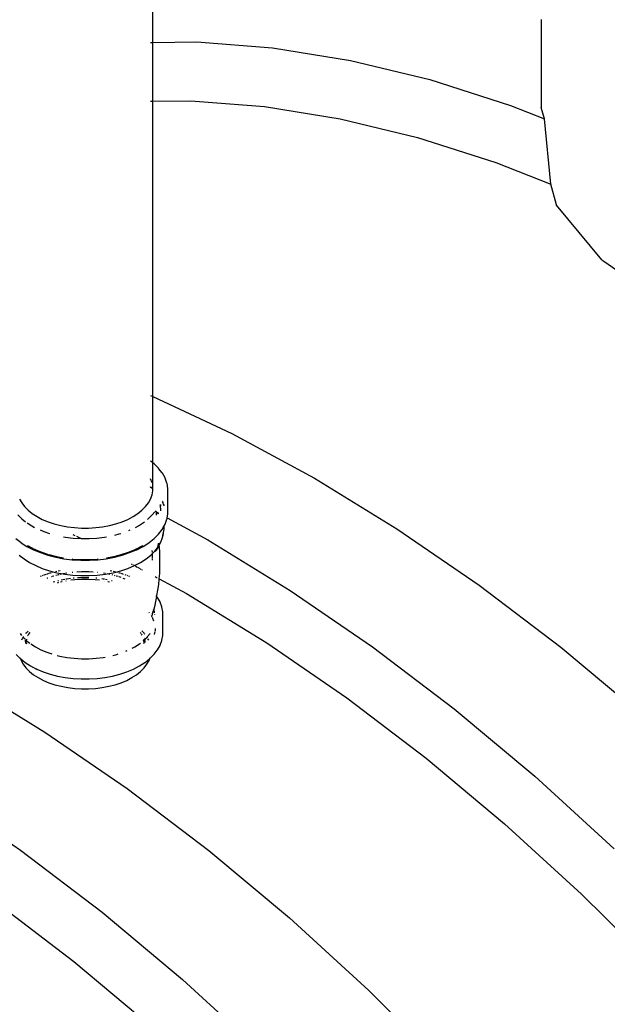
# Model space of a CAD drawing. Extents: x -18027 to -11651, y 1687 to 5059.
# Tile 128 of 170: x -13464 to -13425, y 2808 to 2874. Entities that reach past the tile are written whole.
import ezdxf

# ---------------------------------------------------------------- set-up
doc = ezdxf.new("R2010")
doc.units = 0
doc.header["$MEASUREMENT"] = 0
doc.layers.get('0').update_dxf_attribs({"linetype": 'CONTINUOUS'})
doc.layers.add('TANK', color=2, linetype='CONTINUOUS')

# ---------------------------------------------------------------- blocks, each defined once
blk = doc.blocks.new('12-14 TANKS')
for p, q in [((50.862, 4.77), (50.862, 6.513)), ((63.73, 5.53), (63.73, 2.616)), ((50.789, 4.77), (50.838, 4.77)), ((50.862, 4.77), (52.315, 4.786)), ((50.862, 2.824), (50.862, 4.77)), ((52.315, 4.786), (54.83, 4.591)), ((54.83, 4.591), (57.408, 4.174)), ((57.408, 4.174), (60.04, 3.538)), ((60.04, 3.538), (62.714, 2.684)), ((50.789, 2.824), (50.838, 2.824)), ((50.862, 2.824), (52.116, 2.838)), ((50.862, -6.959), (50.862, 2.824)), ((52.116, 2.838), (54.562, 2.648)), ((54.562, 2.648), (57.07, 2.243)), ((62.714, 2.684), (63.834, 2.242)), ((63.834, 2.242), (63.73, 2.616)), ((57.07, 2.243), (59.629, 1.624)), ((64.048, 0.076), (63.834, 2.242)), ((59.629, 1.624), (62.23, 0.793)), ((62.23, 0.793), (64.048, 0.076)), ((64.238, -0.606), (64.048, 0.076)), ((64.241, -0.619), (64.238, -0.606)), ((65.739, -2.429), (64.241, -0.619)), ((65.739, -2.429), (65.81, -2.473)), ((65.81, -2.473), (68.123, -4.117)), ((50.789, -6.925), (50.838, -6.948)), ((50.862, -6.959), (53.479, -8.184)), ((50.862, -9.158), (50.862, -6.959)), ((53.479, -8.184), (56.215, -9.665)), ((50.838, -9.138), (50.789, -9.1)), ((50.905, -9.192), (50.862, -9.158)), ((50.862, -10.089), (50.862, -9.158)), ((51.048, -9.335), (50.905, -9.192)), ((51.054, -9.342), (51.048, -9.335)), ((51.171, -9.493), (51.054, -9.342)), ((50.838, -9.818), (50.789, -9.685)), ((51.176, -9.501), (51.171, -9.493)), ((51.265, -9.658), (51.176, -9.501)), ((51.268, -9.667), (51.265, -9.658)), ((51.328, -9.83), (51.268, -9.667)), ((56.215, -9.665), (58.951, -11.344)), ((50.789, -9.96), (50.789, -9.959)), ((50.838, -9.998), (50.789, -9.96)), ((50.838, -10.012), (50.789, -9.963)), ((50.838, -9.998), (50.838, -9.999)), ((50.838, -10.224), (50.862, -10.089)), ((51.331, -9.839), (51.328, -9.83)), ((51.361, -10.004), (51.331, -9.839)), ((51.361, -10.014), (51.361, -10.004)), ((51.361, -10.844), (51.361, -10.014)), ((46.442, -10.357), (46.515, -10.487)), ((50.716, -10.487), (50.789, -10.357)), ((50.789, -10.357), (50.838, -10.224)), ((51.174, -10.43), (51.18, -10.441)), ((51.181, -10.441), (51.175, -10.429)), ((46.515, -10.487), (46.61, -10.611)), ((46.61, -10.611), (46.728, -10.729)), ((46.728, -10.729), (46.867, -10.839)), ((50.364, -10.839), (50.502, -10.729)), ((50.502, -10.729), (50.62, -10.611)), ((50.62, -10.611), (50.716, -10.487)), ((50.936, -10.763), (50.978, -10.786)), ((50.982, -10.781), (50.954, -10.745)), ((51.111, -10.596), (51.104, -10.555)), ((51.111, -10.542), (51.111, -10.566)), ((51.111, -10.576), (51.111, -10.596)), ((51.111, -10.647), (51.111, -10.596)), ((51.111, -10.666), (51.111, -10.747)), ((51.111, -10.749), (51.111, -10.747)), ((51.18, -10.441), (51.18, -10.442)), ((51.186, -10.457), (51.197, -10.487)), ((51.198, -10.486), (51.187, -10.456)), ((51.202, -10.502), (51.217, -10.543)), ((51.218, -10.542), (51.203, -10.501)), ((51.232, -10.579), (51.222, -10.553)), ((51.222, -10.555), (51.231, -10.58)), ((46.388, -10.881), (46.519, -11.012)), ((46.519, -11.012), (46.644, -11.111)), ((46.867, -10.839), (47.024, -10.94)), ((47.024, -10.94), (47.199, -11.031)), ((47.199, -11.031), (47.39, -11.11)), ((49.841, -11.11), (50.031, -11.031)), ((50.031, -11.031), (50.206, -10.94)), ((50.206, -10.94), (50.364, -10.839)), ((50.68, -11.036), (50.711, -11.012)), ((50.711, -11.012), (50.842, -10.881)), ((50.842, -10.881), (50.922, -10.777)), ((50.986, -10.874), (50.986, -10.795)), ((50.986, -10.898), (50.986, -10.887)), ((51.024, -10.836), (50.99, -10.791)), ((50.99, -10.791), (51.041, -10.82)), ((51.035, -10.849), (51.03, -10.843)), ((51.049, -10.824), (51.056, -10.828)), ((51.268, -11.191), (51.328, -11.029)), ((51.328, -11.029), (51.331, -11.019)), ((51.331, -10.977), (51.338, -10.98)), ((51.331, -11.019), (51.338, -10.98)), ((51.338, -10.98), (51.361, -10.854)), ((51.338, -10.98), (52.679, -11.706)), ((51.361, -10.854), (51.361, -10.844)), ((46.695, -11.148), (46.848, -11.246)), ((46.848, -11.246), (46.944, -11.296)), ((47.125, -11.382), (47.254, -11.436)), ((47.39, -11.11), (47.594, -11.178)), ((47.594, -11.178), (47.809, -11.234)), ((47.809, -11.234), (48.033, -11.276)), ((48.033, -11.276), (48.263, -11.304)), ((48.263, -11.304), (48.497, -11.318)), ((48.497, -11.318), (48.733, -11.318)), ((48.733, -11.318), (48.967, -11.304)), ((48.967, -11.304), (49.198, -11.276)), ((49.198, -11.276), (49.422, -11.234)), ((49.422, -11.234), (49.637, -11.178)), ((49.637, -11.178), (49.841, -11.11)), ((50.068, -11.397), (50.105, -11.382)), ((50.287, -11.296), (50.382, -11.246)), ((50.382, -11.246), (50.557, -11.134)), ((50.557, -11.134), (50.587, -11.111)), ((51.054, -11.517), (51.171, -11.366)), ((51.171, -11.366), (51.176, -11.358)), ((51.176, -11.358), (51.208, -11.3)), ((51.202, -11.561), (51.23, -11.403)), ((51.208, -11.297), (51.206, -11.288)), ((51.208, -11.3), (51.237, -11.25)), ((51.208, -11.297), (51.208, -11.3)), ((51.23, -11.403), (51.234, -11.378)), ((51.234, -11.378), (51.236, -11.353)), ((51.236, -11.353), (51.237, -11.328)), ((51.237, -11.25), (51.265, -11.2)), ((51.237, -11.25), (51.237, -11.234)), ((51.237, -11.328), (51.237, -11.25)), ((51.265, -11.2), (51.268, -11.191)), ((58.951, -11.344), (61.676, -13.215)), ((46.325, -11.666), (46.493, -11.8)), ((47.254, -11.436), (47.432, -11.495)), ((47.904, -11.608), (47.968, -11.62)), ((47.968, -11.62), (48.224, -11.651)), ((48.209, -11.536), (48.274, -11.567)), ((48.224, -11.651), (48.484, -11.667)), ((48.329, -11.592), (48.487, -11.667)), ((48.484, -11.667), (48.487, -11.667)), ((48.487, -11.667), (48.746, -11.667)), ((48.487, -11.667), (48.5, -11.673)), ((48.746, -11.667), (49.006, -11.651)), ((49.006, -11.651), (49.262, -11.62)), ((49.262, -11.62), (49.326, -11.608)), ((49.599, -11.55), (49.75, -11.511)), ((49.75, -11.511), (49.799, -11.495)), ((50.737, -11.8), (50.905, -11.666)), ((50.905, -11.666), (51.048, -11.523)), ((51.048, -11.523), (51.054, -11.517)), ((51.127, -11.787), (51.183, -11.633)), ((51.183, -11.633), (51.208, -11.501)), ((51.183, -11.633), (51.191, -11.609)), ((51.191, -11.609), (51.197, -11.585)), ((51.197, -11.585), (51.202, -11.561)), ((52.679, -11.706), (55.416, -13.385)), ((46.499, -11.804), (46.493, -11.8)), ((46.499, -11.804), (46.69, -11.927)), ((46.69, -11.927), (46.902, -12.037)), ((46.706, -11.902), (46.714, -11.906)), ((46.714, -11.906), (46.737, -11.922)), ((46.738, -11.921), (46.737, -11.922)), ((46.944, -12.029), (46.738, -11.921)), ((46.908, -12.039), (46.902, -12.037)), ((46.908, -12.039), (47.137, -12.135)), ((46.944, -12.029), (47.118, -12.102)), ((46.949, -12.022), (46.956, -12.026)), ((46.958, -12.026), (46.956, -12.026)), ((46.958, -12.026), (47.179, -12.119)), ((50.051, -12.119), (50.273, -12.026)), ((50.093, -12.135), (50.323, -12.039)), ((50.113, -12.102), (50.287, -12.029)), ((50.273, -12.026), (50.275, -12.026)), ((50.275, -12.026), (50.282, -12.022)), ((50.493, -11.921), (50.287, -12.029)), ((50.323, -12.039), (50.329, -12.037)), ((50.329, -12.037), (50.54, -11.927)), ((50.493, -11.922), (50.516, -11.906)), ((50.493, -11.922), (50.493, -11.921)), ((50.516, -11.906), (50.525, -11.902)), ((50.54, -11.927), (50.731, -11.804)), ((50.731, -11.804), (50.737, -11.8)), ((50.833, -12.058), (50.837, -12.122)), ((50.932, -12.08), (51.016, -11.971)), ((50.947, -12.099), (51.009, -11.99)), ((50.961, -12.079), (50.975, -12.06)), ((50.975, -12.06), (50.989, -12.041)), ((50.989, -12.041), (51.002, -12.021)), ((50.996, -12.024), (51.005, -12.001)), ((51.002, -12.021), (51.014, -12.001)), ((51.005, -12.001), (51.016, -11.978)), ((51.005, -12.001), (51.009, -11.99)), ((51.009, -11.99), (51.016, -11.971)), ((51.009, -11.99), (51.016, -11.978)), ((51.014, -12.001), (51.072, -11.899)), ((51.016, -11.978), (51.028, -11.956)), ((51.016, -11.971), (51.028, -11.956)), ((51.026, -11.945), (51.041, -11.904)), ((51.028, -11.956), (51.043, -11.936)), ((51.036, -11.928), (51.042, -11.903)), ((51.036, -11.928), (51.041, -11.904)), ((51.041, -11.904), (51.054, -11.832)), ((51.041, -11.904), (51.05, -11.878)), ((51.042, -11.903), (51.05, -11.878)), ((51.043, -11.936), (51.071, -11.887)), ((51.055, -11.858), (51.055, -11.83)), ((51.055, -11.858), (51.056, -11.832)), ((51.056, -11.832), (51.056, -11.829)), ((51.067, -11.853), (51.064, -11.819)), ((51.071, -11.887), (51.069, -11.867)), ((51.071, -11.887), (51.127, -11.787)), ((51.072, -11.899), (51.071, -11.887)), ((51.072, -11.899), (51.097, -11.853)), ((51.077, -11.945), (51.072, -11.899)), ((51.089, -12.128), (51.077, -11.945)), ((51.097, -11.853), (51.108, -11.832)), ((51.108, -11.832), (51.118, -11.809)), ((51.118, -11.809), (51.127, -11.787)), ((46.434, -12.216), (46.594, -12.343)), ((46.594, -12.343), (46.777, -12.46)), ((47.125, -12.104), (47.118, -12.102)), ((47.137, -12.135), (47.383, -12.217)), ((47.179, -12.119), (47.367, -12.182)), ((47.368, -12.19), (47.409, -12.204)), ((47.383, -12.217), (47.643, -12.284)), ((47.409, -12.204), (47.663, -12.269)), ((47.41, -12.196), (47.418, -12.199)), ((47.418, -12.199), (47.67, -12.264)), ((47.643, -12.284), (47.913, -12.335)), ((47.663, -12.269), (47.905, -12.314)), ((47.67, -12.264), (47.904, -12.308)), ((47.913, -12.335), (48.191, -12.369)), ((48.185, -12.344), (48.203, -12.346)), ((48.186, -12.35), (48.2, -12.352)), ((48.191, -12.369), (48.473, -12.386)), ((48.2, -12.352), (48.476, -12.369)), ((48.203, -12.346), (48.477, -12.363)), ((48.473, -12.386), (48.757, -12.386)), ((48.476, -12.369), (48.754, -12.369)), ((48.477, -12.363), (48.753, -12.363)), ((48.753, -12.363), (49.028, -12.346)), ((48.754, -12.369), (49.031, -12.352)), ((48.757, -12.386), (49.04, -12.369)), ((49.028, -12.346), (49.045, -12.344)), ((49.031, -12.352), (49.045, -12.35)), ((49.04, -12.369), (49.317, -12.335)), ((49.317, -12.335), (49.588, -12.284)), ((49.326, -12.314), (49.567, -12.269)), ((49.327, -12.308), (49.56, -12.264)), ((49.56, -12.264), (49.656, -12.239)), ((49.567, -12.269), (49.666, -12.244)), ((49.588, -12.284), (49.847, -12.217)), ((49.644, -12.232), (49.656, -12.239)), ((49.656, -12.239), (49.812, -12.199)), ((49.656, -12.239), (49.666, -12.244)), ((49.666, -12.244), (49.821, -12.204)), ((49.812, -12.199), (50.051, -12.119)), ((49.821, -12.204), (49.863, -12.19)), ((49.847, -12.217), (50.093, -12.135)), ((50.113, -12.102), (50.106, -12.104)), ((50.454, -12.46), (50.636, -12.343)), ((50.636, -12.343), (50.796, -12.216)), ((50.796, -12.216), (50.84, -12.172)), ((50.839, -12.14), (50.839, -12.147)), ((50.839, -12.147), (50.84, -12.172)), ((50.84, -12.172), (50.932, -12.08)), ((50.84, -12.172), (50.842, -12.225)), ((50.842, -12.229), (50.844, -12.31)), ((50.845, -12.382), (50.845, -12.331)), ((50.947, -12.099), (50.961, -12.079)), ((51.095, -12.312), (51.089, -12.128)), ((51.095, -12.462), (51.095, -12.312)), ((46.777, -12.46), (46.979, -12.565)), ((46.979, -12.565), (47.199, -12.657)), ((47.199, -12.657), (47.435, -12.736)), ((49.796, -12.736), (50.031, -12.657)), ((50.031, -12.657), (50.252, -12.565)), ((50.144, -12.503), (50.168, -12.516)), ((50.192, -12.529), (50.214, -12.541)), ((50.235, -12.552), (50.255, -12.563)), ((50.252, -12.565), (50.255, -12.563)), ((50.255, -12.563), (50.454, -12.46)), ((50.271, -12.572), (50.3, -12.587)), ((50.312, -12.594), (50.342, -12.61)), ((50.354, -12.617), (50.395, -12.639)), ((50.41, -12.647), (50.428, -12.656)), ((50.446, -12.666), (50.466, -12.677)), ((50.487, -12.689), (50.51, -12.701)), ((51.088, -12.83), (51.095, -12.646)), ((51.095, -12.496), (51.095, -12.462)), ((51.095, -12.646), (51.095, -12.496)), ((47.165, -12.917), (47.133, -12.93)), ((47.223, -12.892), (47.195, -12.904)), ((47.277, -12.873), (47.252, -12.882)), ((47.311, -12.862), (47.281, -12.872)), ((47.409, -12.829), (47.339, -12.853)), ((47.37, -12.98), (47.35, -12.989)), ((47.385, -12.975), (47.37, -12.98)), ((47.445, -12.817), (47.427, -12.823)), ((47.435, -12.736), (47.595, -12.778)), ((47.461, -12.812), (47.457, -12.813)), ((47.495, -12.803), (47.461, -12.812)), ((47.498, -12.938), (47.488, -12.941)), ((47.577, -12.911), (47.521, -12.93)), ((47.561, -12.786), (47.527, -12.795)), ((47.583, -12.91), (47.577, -12.911)), ((47.597, -12.777), (47.595, -12.778)), ((47.597, -12.777), (47.683, -12.799)), ((47.675, -12.757), (47.635, -12.767)), ((47.667, -12.888), (47.642, -12.895)), ((47.683, -12.799), (47.888, -12.838)), ((47.702, -12.879), (47.691, -12.882)), ((47.755, -12.866), (47.721, -12.874)), ((47.789, -12.734), (47.728, -12.745)), ((47.796, -12.855), (47.792, -12.856)), ((47.888, -12.838), (47.796, -12.855)), ((47.941, -13.024), (47.828, -13.045)), ((48.009, -12.815), (47.888, -12.838)), ((47.888, -12.838), (47.942, -12.848)), ((47.942, -12.848), (48.208, -12.881)), ((48.013, -13.01), (47.976, -13.017)), ((48.131, -12.996), (48.013, -13.01)), ((48.279, -13.034), (48.141, -13.05)), ((48.205, -12.79), (48.188, -12.792)), ((48.208, -12.881), (48.479, -12.897)), ((48.251, -12.981), (48.221, -12.985)), ((48.259, -12.98), (48.251, -12.981)), ((48.503, -13.02), (48.279, -13.034)), ((48.496, -12.769), (48.341, -12.779)), ((48.481, -12.967), (48.367, -12.974)), ((48.479, -12.897), (48.751, -12.897)), ((48.493, -12.966), (48.489, -12.966)), ((48.737, -12.966), (48.493, -12.966)), ((48.735, -12.769), (48.496, -12.769)), ((48.728, -13.02), (48.503, -13.02)), ((48.952, -13.034), (48.728, -13.02)), ((48.889, -12.779), (48.735, -12.769)), ((48.742, -12.966), (48.737, -12.966)), ((48.751, -12.897), (49.022, -12.881)), ((49.09, -13.05), (48.952, -13.034)), ((48.979, -12.981), (48.971, -12.98)), ((49.009, -12.985), (48.979, -12.981)), ((49.022, -12.881), (49.288, -12.848)), ((49.042, -12.792), (49.026, -12.79)), ((49.218, -13.01), (49.166, -13.004)), ((49.255, -13.017), (49.218, -13.01)), ((49.29, -12.828), (49.222, -12.815)), ((49.288, -12.848), (49.343, -12.838)), ((49.344, -13.034), (49.29, -13.024)), ((49.343, -12.838), (49.547, -12.799)), ((49.435, -12.855), (49.343, -12.838)), ((49.439, -12.856), (49.435, -12.855)), ((49.503, -12.745), (49.442, -12.734)), ((49.539, -12.882), (49.51, -12.874)), ((49.547, -12.799), (49.634, -12.777)), ((49.634, -12.777), (49.555, -12.757)), ((49.616, -12.902), (49.588, -12.895)), ((49.635, -12.778), (49.634, -12.777)), ((49.635, -12.778), (49.796, -12.736)), ((49.653, -12.911), (49.647, -12.91)), ((49.71, -12.93), (49.653, -12.911)), ((49.704, -12.795), (49.67, -12.786)), ((49.769, -12.812), (49.735, -12.803)), ((49.809, -12.963), (49.743, -12.941)), ((49.803, -12.823), (49.769, -12.812)), ((49.892, -12.853), (49.822, -12.829)), ((49.947, -13.017), (49.88, -12.989)), ((49.978, -12.882), (49.949, -12.872)), ((50.036, -12.904), (50.007, -12.892)), ((50.097, -12.93), (50.066, -12.917)), ((50.934, -12.93), (51, -12.966)), ((51.056, -13.195), (51.075, -13.013)), ((51.06, -12.998), (51.076, -13.007)), ((51.075, -13.013), (51.076, -13.007)), ((51.076, -13.007), (51.088, -12.83)), ((51.076, -13.007), (51.972, -13.492)), ((47.617, -13.096), (47.564, -13.109)), ((47.74, -13.128), (47.687, -13.141)), ((47.739, -13.064), (47.718, -13.07)), ((47.844, -13.101), (47.8, -13.112)), ((47.859, -13.098), (47.844, -13.101)), ((47.987, -13.074), (47.981, -13.075)), ((49.25, -13.075), (49.244, -13.074)), ((49.386, -13.101), (49.371, -13.098)), ((49.43, -13.112), (49.386, -13.101)), ((49.513, -13.07), (49.492, -13.064)), ((51.03, -13.377), (51.056, -13.195)), ((61.676, -13.215), (64.38, -15.27)), ((50.992, -13.587), (50.966, -13.554)), ((50.971, -13.702), (50.992, -13.587)), ((50.992, -13.587), (50.997, -13.558)), ((51.01, -13.611), (50.992, -13.587)), ((50.997, -13.558), (51.03, -13.377)), ((51.015, -13.619), (51.01, -13.611)), ((51.099, -13.767), (51.015, -13.619)), ((51.972, -13.492), (54.634, -15.125)), ((55.416, -13.385), (58.141, -15.256)), ((50.892, -14.039), (50.883, -14.013)), ((50.892, -14.039), (50.933, -13.88)), ((50.933, -13.88), (50.96, -13.757)), ((50.96, -13.757), (50.971, -13.702)), ((51.102, -13.775), (51.099, -13.767)), ((51.158, -13.928), (51.102, -13.775)), ((51.161, -13.937), (51.158, -13.928)), ((51.189, -14.092), (51.161, -13.937)), ((50.752, -14.137), (50.736, -14.116)), ((50.839, -14.275), (50.815, -14.233)), ((50.838, -14.23), (50.888, -14.056)), ((50.838, -14.23), (50.861, -14.1)), ((50.857, -14.307), (50.844, -14.284)), ((50.896, -14.407), (50.864, -14.32)), ((50.888, -14.056), (50.892, -14.039)), ((50.914, -14.098), (50.892, -14.039)), ((50.92, -14.131), (50.914, -14.098)), ((50.929, -14.183), (50.927, -14.17)), ((51.19, -14.102), (51.189, -14.092)), ((51.19, -14.87), (51.19, -14.102)), ((50.939, -14.609), (50.939, -14.619)), ((50.939, -14.648), (50.939, -14.728)), ((46.463, -14.816), (46.512, -14.88)), ((46.524, -14.997), (46.505, -15.032)), ((46.548, -14.954), (46.53, -14.987)), ((46.546, -14.923), (46.559, -14.935)), ((46.559, -14.935), (46.554, -14.944)), ((46.56, -14.934), (46.559, -14.935)), ((46.559, -14.935), (46.618, -14.994)), ((46.572, -14.916), (46.566, -14.924)), ((46.626, -14.986), (46.629, -15.003)), ((46.658, -14.804), (46.645, -14.821)), ((46.677, -14.786), (46.658, -14.804)), ((46.674, -14.998), (46.672, -15.009)), ((46.728, -14.734), (46.685, -14.777)), ((46.717, -14.881), (46.713, -14.891)), ((46.74, -14.84), (46.717, -14.881)), ((46.769, -14.789), (46.746, -14.83)), ((46.778, -14.774), (46.773, -14.781)), ((50.478, -14.819), (50.457, -14.781)), ((50.508, -14.872), (50.484, -14.83)), ((50.529, -14.761), (50.502, -14.734)), ((50.572, -14.804), (50.537, -14.769)), ((50.567, -15.04), (50.601, -15.006)), ((50.579, -14.812), (50.572, -14.804)), ((50.592, -14.83), (50.585, -14.821)), ((50.594, -15.04), (50.601, -15.006)), ((50.601, -15.006), (50.598, -15.037)), ((50.601, -15.006), (50.671, -14.935)), ((50.607, -14.971), (50.601, -15.006)), ((50.666, -14.925), (50.665, -14.924)), ((50.671, -14.935), (50.666, -14.925)), ((50.671, -14.935), (50.689, -14.918)), ((50.688, -14.965), (50.671, -14.935)), ((50.689, -14.918), (50.768, -14.816)), ((50.726, -15.032), (50.7, -14.987)), ((50.919, -14.847), (50.937, -14.75)), ((51.161, -15.035), (51.189, -14.88)), ((51.189, -14.88), (51.19, -14.87)), ((46.631, -15.02), (46.634, -15.051)), ((46.633, -15.021), (46.638, -15.046)), ((46.635, -15.054), (46.635, -15.057)), ((46.635, -15.057), (46.635, -15.059)), ((46.635, -15.059), (46.646, -15.091)), ((46.635, -15.059), (46.639, -15.099)), ((46.635, -15.059), (46.644, -15.082)), ((46.639, -15.057), (46.644, -15.082)), ((46.641, -15.113), (46.643, -15.137)), ((46.644, -15.082), (46.646, -15.091)), ((46.644, -15.082), (46.654, -15.109)), ((46.653, -15.029), (46.663, -15.04)), ((46.653, -15.121), (46.653, -15.143)), ((46.661, -15.071), (46.654, -15.109)), ((46.66, -15.125), (46.67, -15.155)), ((46.663, -15.04), (46.666, -15.042)), ((46.666, -15.042), (46.663, -15.058)), ((46.663, -15.145), (46.666, -15.152)), ((46.67, -15.02), (46.666, -15.042)), ((46.666, -15.042), (46.78, -15.132)), ((46.816, -15.16), (46.97, -15.258)), ((46.97, -15.258), (47.151, -15.352)), ((50.175, -15.303), (50.261, -15.258)), ((50.261, -15.258), (50.424, -15.154)), ((50.424, -15.154), (50.451, -15.132)), ((50.544, -15.058), (50.564, -15.042)), ((50.56, -15.02), (50.558, -15.009)), ((50.564, -15.042), (50.563, -15.032)), ((50.564, -15.042), (50.567, -15.04)), ((50.565, -15.045), (50.564, -15.042)), ((50.565, -15.141), (50.577, -15.108)), ((50.574, -15.096), (50.567, -15.058)), ((50.578, -15.115), (50.577, -15.108)), ((50.578, -15.132), (50.578, -15.115)), ((50.584, -15.09), (50.587, -15.082)), ((50.587, -15.082), (50.585, -15.089)), ((50.587, -15.082), (50.593, -15.046)), ((50.587, -15.082), (50.595, -15.059)), ((50.591, -15.099), (50.589, -15.125)), ((50.595, -15.059), (50.593, -15.084)), ((50.595, -15.059), (50.596, -15.057)), ((50.596, -15.051), (50.596, -15.057)), ((51.015, -15.354), (51.099, -15.206)), ((51.099, -15.206), (51.102, -15.197)), ((51.102, -15.197), (51.158, -15.045)), ((51.158, -15.045), (51.161, -15.035)), ((54.634, -15.125), (57.284, -16.945)), ((58.141, -15.256), (60.845, -17.312)), ((64.38, -15.27), (67.052, -17.502)), ((46.335, -15.51), (46.469, -15.644)), ((46.456, -15.606), (46.469, -15.644)), ((46.469, -15.644), (46.471, -15.645)), ((46.471, -15.645), (46.627, -15.769)), ((46.471, -15.645), (46.494, -15.708)), ((47.151, -15.352), (47.348, -15.435)), ((47.348, -15.435), (47.514, -15.49)), ((47.693, -15.54), (47.781, -15.562)), ((47.781, -15.562), (48.013, -15.606)), ((48.013, -15.606), (48.251, -15.635)), ((48.251, -15.635), (48.493, -15.65)), ((48.493, -15.65), (48.737, -15.65)), ((48.737, -15.65), (48.979, -15.635)), ((48.979, -15.635), (49.218, -15.606)), ((49.218, -15.606), (49.281, -15.594)), ((49.537, -15.54), (49.672, -15.505)), ((49.672, -15.505), (49.716, -15.49)), ((49.971, -15.398), (50.012, -15.381)), ((50.604, -15.769), (50.76, -15.645)), ((50.737, -15.708), (50.76, -15.645)), ((50.76, -15.645), (50.761, -15.644)), ((50.761, -15.644), (50.895, -15.51)), ((50.761, -15.644), (50.774, -15.606)), ((50.895, -15.51), (50.901, -15.503)), ((50.901, -15.503), (51.01, -15.361)), ((51.01, -15.361), (51.015, -15.354)), ((46.494, -15.708), (46.565, -15.834)), ((46.565, -15.834), (46.658, -15.955)), ((46.633, -15.773), (46.627, -15.769)), ((46.633, -15.773), (46.812, -15.888)), ((46.658, -15.955), (46.773, -16.07)), ((46.812, -15.888), (47.01, -15.991)), ((50.22, -15.991), (50.419, -15.888)), ((50.419, -15.888), (50.597, -15.773)), ((50.457, -16.07), (50.572, -15.955)), ((50.572, -15.955), (50.666, -15.834)), ((50.597, -15.773), (50.604, -15.769)), ((50.666, -15.834), (50.737, -15.708)), ((46.773, -16.07), (46.908, -16.178)), ((46.908, -16.178), (47.062, -16.276)), ((47.016, -15.993), (47.01, -15.991)), ((47.016, -15.993), (47.231, -16.084)), ((47.062, -16.276), (47.233, -16.365)), ((47.231, -16.084), (47.461, -16.16)), ((47.461, -16.16), (47.704, -16.223)), ((47.704, -16.223), (47.957, -16.27)), ((47.957, -16.27), (48.218, -16.302)), ((48.218, -16.302), (48.482, -16.318)), ((48.748, -16.318), (49.013, -16.302)), ((49.013, -16.302), (49.273, -16.27)), ((49.273, -16.27), (49.526, -16.223)), ((49.526, -16.223), (49.769, -16.16)), ((49.769, -16.16), (49.999, -16.084)), ((49.997, -16.365), (50.168, -16.276)), ((49.999, -16.084), (50.215, -15.993)), ((50.168, -16.276), (50.322, -16.178)), ((50.215, -15.993), (50.22, -15.991)), ((50.322, -16.178), (50.457, -16.07)), ((44.548, -16.401), (47.284, -18.08)), ((47.233, -16.365), (47.419, -16.443)), ((47.419, -16.443), (47.618, -16.509)), ((47.618, -16.509), (47.828, -16.563)), ((47.828, -16.563), (48.047, -16.604)), ((48.047, -16.604), (48.272, -16.632)), ((48.272, -16.632), (48.5, -16.646)), ((48.482, -16.318), (48.748, -16.318)), ((48.73, -16.646), (48.959, -16.632)), ((48.959, -16.632), (49.184, -16.604)), ((49.184, -16.604), (49.402, -16.563)), ((49.402, -16.563), (49.612, -16.509)), ((49.612, -16.509), (49.811, -16.443)), ((49.811, -16.443), (49.997, -16.365)), ((48.5, -16.646), (48.73, -16.646)), ((57.284, -16.945), (59.914, -18.944)), ((60.845, -17.312), (63.516, -19.544)), ((47.284, -18.08), (50.009, -19.951)), ((59.914, -18.944), (62.512, -21.115)), ((63.516, -19.544), (66.145, -21.943)), ((43.748, -20.121), (46.474, -21.992)), ((50.009, -19.951), (52.713, -22.006)), ((62.512, -21.115), (65.069, -23.449)), ((46.474, -21.992), (49.177, -24.048)), ((52.713, -22.006), (55.385, -24.238)), ((65.069, -23.449), (67.574, -25.937)), ((45.617, -23.681), (48.247, -25.68)), ((49.177, -24.048), (51.849, -26.28)), ((55.385, -24.238), (58.013, -26.638)), ((48.247, -25.68), (50.845, -27.851)), ((51.849, -26.28), (54.478, -28.679)), ((58.013, -26.638), (60.589, -29.196))]:
    blk.add_line(p, q)

msp = doc.modelspace()

# ---------------------------------------------------------------- block references
at = {"layer": 'TANK', "xscale": 2, "yscale": 2, "zscale": 2}
msp.add_blockref('12-14 TANKS', (-13556.742, 2862.668), dxfattribs=at)

doc.saveas('drawing.dxf')
